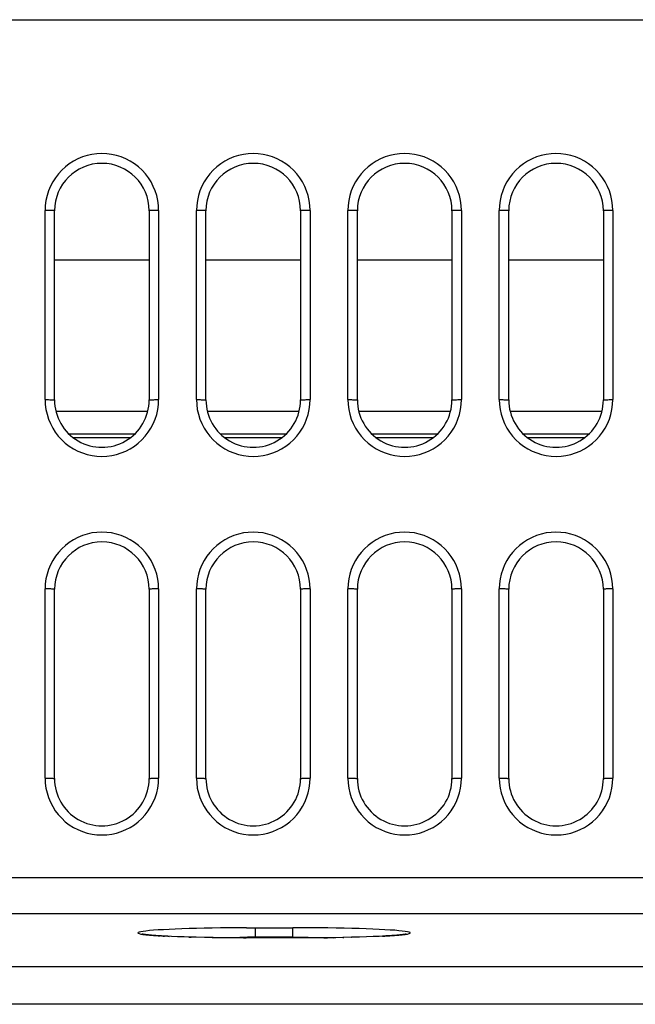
# Model space of a CAD drawing. Header units: millimetres. Extents: x 0 to 1574, y -402 to 1216.
# Tile 63 of 89: x 628 to 661, y 1092 to 1144. Entities that reach past the tile are written whole.
import ezdxf

# ---------------------------------------------------------------- set-up
doc = ezdxf.new("R2010")
doc.units = ezdxf.units.MM
doc.header["$LTSCALE"] = 65.395
for name, color, linetype in [('EFC5610_90KW_BOTTOM_1_AM_0', 7, 'CONTINUOUS'), ('EFC5610_90KW_TOP_COVER_P3__AM_0', 7, 'CONTINUOUS'), ('MANIFOLD_SOLID_BREP_128378_AM_0', 7, 'CONTINUOUS'), ('VFC5610_90KW_TOP_COVER_P3__AM_0', 7, 'CONTINUOUS')]:
    doc.layers.add(name, color=color, linetype=linetype)

msp = doc.modelspace()

# ---------------------------------------------------------------- linework, layer by layer
at = {"layer": 'EFC5610_90KW_BOTTOM_1_AM_0', "color": 7}
for p, q in [((600.794, 1144.161), (728.162, 1144.16)), ((629.794, 1124.091), (629.794, 1134.084)), ((630.294, 1124.07), (630.294, 1134.07)), ((635.294, 1134.07), (635.294, 1124.07)), ((635.794, 1134.084), (635.794, 1124.091)), ((637.794, 1124.091), (637.794, 1134.084)), ((638.294, 1124.07), (638.294, 1134.07)), ((643.294, 1134.07), (643.294, 1124.07)), ((643.794, 1134.084), (643.794, 1124.091)), ((645.794, 1124.091), (645.794, 1134.084)), ((646.294, 1124.07), (646.294, 1134.07)), ((651.294, 1134.07), (651.294, 1124.07)), ((651.794, 1134.084), (651.794, 1124.091)), ((653.794, 1124.091), (653.794, 1134.084)), ((654.294, 1124.07), (654.294, 1134.07)), ((659.294, 1134.07), (659.294, 1124.07)), ((659.794, 1134.084), (659.794, 1124.091)), ((629.794, 1104.091), (629.794, 1114.084)), ((630.294, 1104.07), (630.294, 1114.07)), ((635.294, 1114.07), (635.294, 1104.07)), ((635.794, 1114.084), (635.794, 1104.091)), ((637.794, 1104.091), (637.794, 1114.084)), ((638.294, 1104.07), (638.294, 1114.07)), ((643.294, 1114.07), (643.294, 1104.07)), ((643.794, 1114.084), (643.794, 1104.091)), ((645.794, 1104.091), (645.794, 1114.084)), ((646.294, 1104.07), (646.294, 1114.07)), ((651.294, 1114.07), (651.294, 1104.07)), ((651.794, 1114.084), (651.794, 1104.091)), ((653.794, 1104.091), (653.794, 1114.084)), ((654.294, 1104.07), (654.294, 1114.07)), ((659.294, 1114.07), (659.294, 1104.07)), ((659.794, 1114.084), (659.794, 1104.091)), ((573.739, 1098.843), (725.849, 1098.843)), ((725.849, 1096.915), (573.739, 1096.915)), ((640.429, 1096.184), (642.894, 1096.185)), ((640.894, 1096.185), (640.894, 1095.644)), ((642.894, 1095.644), (642.894, 1096.185)), ((635.653, 1095.771), (635.525, 1095.781)), ((635.793, 1095.762), (635.653, 1095.771)), ((635.946, 1095.752), (635.793, 1095.762)), ((636.111, 1095.743), (635.946, 1095.752)), ((636.289, 1095.734), (636.111, 1095.743)), ((636.48, 1095.725), (636.289, 1095.734)), ((636.289, 1095.734), (636.343, 1095.73)), ((636.793, 1095.712), (636.48, 1095.725)), ((637.137, 1095.7), (636.793, 1095.712)), ((637.513, 1095.688), (637.137, 1095.7)), ((637.394, 1095.691), (637.513, 1095.688)), ((637.782, 1095.681), (637.513, 1095.688)), ((638.213, 1095.671), (637.782, 1095.681)), ((637.782, 1095.681), (637.786, 1095.68)), ((638.678, 1095.662), (638.213, 1095.671)), ((639.177, 1095.655), (638.678, 1095.662)), ((639.708, 1095.649), (639.177, 1095.655)), ((640.271, 1095.645), (639.708, 1095.649)), ((640.861, 1095.644), (640.271, 1095.645)), ((640.271, 1095.645), (640.428, 1095.644)), ((642.894, 1095.685), (640.488, 1095.685)), ((643.362, 1095.645), (640.861, 1095.644)), ((643.956, 1095.648), (643.362, 1095.645)), ((644.517, 1095.653), (643.956, 1095.648)), ((644.499, 1095.674), (645.162, 1095.663)), ((645.043, 1095.661), (644.517, 1095.653)), ((644.517, 1095.653), (644.724, 1095.656)), ((645.533, 1095.67), (645.043, 1095.661)), ((645.043, 1095.661), (645.161, 1095.662)), ((645.985, 1095.68), (645.533, 1095.67)), ((645.533, 1095.67), (645.586, 1095.67)), ((646.402, 1095.692), (645.985, 1095.68)), ((645.985, 1095.68), (645.995, 1095.68)), ((646.782, 1095.704), (646.402, 1095.692)), ((647.128, 1095.717), (646.782, 1095.704)), ((647.44, 1095.731), (647.128, 1095.717)), ((647.629, 1095.741), (647.44, 1095.731)), ((647.805, 1095.75), (647.629, 1095.741)), ((647.968, 1095.76), (647.805, 1095.75)), ((648.116, 1095.77), (647.968, 1095.76)), ((648.252, 1095.78), (648.116, 1095.77)), ((648.374, 1095.79), (648.252, 1095.78)), ((571.058, 1094.139), (728.53, 1094.139)), ((728.529, 1092.141), (571.058, 1092.141))]:
    msp.add_line(p, q, dxfattribs=at)
for points in [[(635.794, 1134.084), (635.782, 1134.348), (635.748, 1134.608), (635.692, 1134.864), (635.613, 1135.113), (635.513, 1135.355), (635.392, 1135.587), (635.253, 1135.807), (635.094, 1136.014), (634.917, 1136.207), (634.723, 1136.385), (634.515, 1136.545), (634.293, 1136.686), (634.06, 1136.807), (633.817, 1136.908), (633.567, 1136.986), (633.311, 1137.043), (633.052, 1137.076), (632.791, 1137.087), (632.53, 1137.076), (632.271, 1137.042), (632.016, 1136.985), (631.767, 1136.907), (631.526, 1136.807), (631.294, 1136.686), (631.074, 1136.546), (630.866, 1136.387), (630.673, 1136.21), (630.497, 1136.017), (630.338, 1135.811), (630.198, 1135.592), (630.077, 1135.36), (629.976, 1135.118), (629.897, 1134.868), (629.84, 1134.611), (629.806, 1134.35), (629.794, 1134.084)], [(643.794, 1134.084), (643.782, 1134.348), (643.748, 1134.608), (643.692, 1134.864), (643.613, 1135.113), (643.513, 1135.355), (643.392, 1135.587), (643.253, 1135.807), (643.094, 1136.014), (642.917, 1136.207), (642.723, 1136.385), (642.515, 1136.545), (642.293, 1136.686), (642.06, 1136.807), (641.817, 1136.908), (641.567, 1136.986), (641.311, 1137.043), (641.052, 1137.076), (640.791, 1137.087), (640.53, 1137.076), (640.271, 1137.042), (640.016, 1136.985), (639.767, 1136.907), (639.526, 1136.807), (639.294, 1136.686), (639.074, 1136.546), (638.866, 1136.387), (638.673, 1136.21), (638.497, 1136.017), (638.338, 1135.811), (638.198, 1135.592), (638.077, 1135.36), (637.976, 1135.118), (637.897, 1134.868), (637.84, 1134.611), (637.806, 1134.35), (637.794, 1134.084)], [(651.794, 1134.084), (651.782, 1134.348), (651.748, 1134.608), (651.692, 1134.864), (651.613, 1135.113), (651.513, 1135.355), (651.392, 1135.587), (651.253, 1135.807), (651.094, 1136.014), (650.917, 1136.207), (650.723, 1136.385), (650.515, 1136.545), (650.293, 1136.686), (650.06, 1136.807), (649.817, 1136.908), (649.567, 1136.986), (649.311, 1137.043), (649.052, 1137.076), (648.791, 1137.087), (648.53, 1137.076), (648.271, 1137.042), (648.016, 1136.985), (647.767, 1136.907), (647.526, 1136.807), (647.294, 1136.686), (647.074, 1136.546), (646.866, 1136.387), (646.673, 1136.21), (646.497, 1136.017), (646.338, 1135.811), (646.198, 1135.592), (646.077, 1135.36), (645.976, 1135.118), (645.897, 1134.868), (645.84, 1134.611), (645.806, 1134.35), (645.794, 1134.084)], [(659.794, 1134.084), (659.782, 1134.348), (659.748, 1134.608), (659.692, 1134.864), (659.613, 1135.113), (659.513, 1135.355), (659.392, 1135.587), (659.253, 1135.807), (659.094, 1136.014), (658.917, 1136.207), (658.723, 1136.385), (658.515, 1136.545), (658.293, 1136.686), (658.06, 1136.807), (657.817, 1136.908), (657.567, 1136.986), (657.311, 1137.043), (657.052, 1137.076), (656.791, 1137.087), (656.53, 1137.076), (656.271, 1137.042), (656.016, 1136.985), (655.767, 1136.907), (655.526, 1136.807), (655.294, 1136.686), (655.074, 1136.546), (654.866, 1136.387), (654.673, 1136.21), (654.497, 1136.017), (654.338, 1135.811), (654.198, 1135.592), (654.077, 1135.36), (653.976, 1135.118), (653.897, 1134.868), (653.84, 1134.611), (653.806, 1134.35), (653.794, 1134.084)], [(630.294, 1134.07), (630.29, 1134.073), (630.277, 1134.075), (630.257, 1134.077), (630.229, 1134.079), (630.195, 1134.081), (630.153, 1134.082), (630.104, 1134.084), (630.05, 1134.085), (629.991, 1134.086), (629.928, 1134.087), (629.862, 1134.088), (629.794, 1134.088)], [(635.794, 1134.088), (635.728, 1134.088), (635.665, 1134.087), (635.605, 1134.086), (635.548, 1134.085), (635.495, 1134.084), (635.446, 1134.083), (635.402, 1134.081), (635.364, 1134.079), (635.334, 1134.077), (635.312, 1134.075), (635.298, 1134.073), (635.294, 1134.07)], [(638.294, 1134.07), (638.29, 1134.073), (638.277, 1134.075), (638.257, 1134.077), (638.229, 1134.079), (638.195, 1134.081), (638.153, 1134.082), (638.104, 1134.084), (638.05, 1134.085), (637.991, 1134.086), (637.928, 1134.087), (637.862, 1134.088), (637.794, 1134.088)], [(643.794, 1134.088), (643.728, 1134.088), (643.665, 1134.087), (643.605, 1134.086), (643.548, 1134.085), (643.495, 1134.084), (643.446, 1134.083), (643.402, 1134.081), (643.364, 1134.079), (643.334, 1134.077), (643.312, 1134.075), (643.298, 1134.073), (643.294, 1134.07)], [(646.294, 1134.07), (646.29, 1134.073), (646.277, 1134.075), (646.257, 1134.077), (646.229, 1134.079), (646.195, 1134.081), (646.153, 1134.082), (646.104, 1134.084), (646.05, 1134.085), (645.991, 1134.086), (645.928, 1134.087), (645.862, 1134.088), (645.794, 1134.088)], [(651.794, 1134.088), (651.728, 1134.088), (651.665, 1134.087), (651.605, 1134.086), (651.548, 1134.085), (651.495, 1134.084), (651.446, 1134.083), (651.402, 1134.081), (651.364, 1134.079), (651.334, 1134.077), (651.312, 1134.075), (651.298, 1134.073), (651.294, 1134.07)], [(654.294, 1134.07), (654.29, 1134.073), (654.277, 1134.075), (654.257, 1134.077), (654.229, 1134.079), (654.195, 1134.081), (654.153, 1134.082), (654.104, 1134.084), (654.05, 1134.085), (653.991, 1134.086), (653.928, 1134.087), (653.862, 1134.088), (653.794, 1134.088)], [(659.794, 1134.088), (659.728, 1134.088), (659.665, 1134.087), (659.605, 1134.086), (659.548, 1134.085), (659.495, 1134.084), (659.446, 1134.083), (659.402, 1134.081), (659.364, 1134.079), (659.334, 1134.077), (659.312, 1134.075), (659.298, 1134.073), (659.294, 1134.07)], [(629.794, 1124.091), (629.805, 1123.827), (629.839, 1123.567), (629.896, 1123.312), (629.974, 1123.062), (630.075, 1122.82), (630.195, 1122.588), (630.335, 1122.368), (630.494, 1122.162), (630.671, 1121.968), (630.864, 1121.79), (631.073, 1121.63), (631.295, 1121.489), (631.528, 1121.368), (631.77, 1121.268), (632.02, 1121.189), (632.276, 1121.133), (632.536, 1121.099), (632.797, 1121.088), (633.058, 1121.1), (633.317, 1121.134), (633.571, 1121.19), (633.82, 1121.269), (634.062, 1121.369), (634.293, 1121.489), (634.514, 1121.63), (634.721, 1121.789), (634.914, 1121.965), (635.091, 1122.158), (635.249, 1122.364), (635.389, 1122.583), (635.511, 1122.815), (635.612, 1123.057), (635.691, 1123.308), (635.748, 1123.564), (635.782, 1123.825), (635.794, 1124.091)], [(629.794, 1124.088), (629.86, 1124.088), (629.923, 1124.087), (629.983, 1124.086), (630.039, 1124.085), (630.093, 1124.084), (630.142, 1124.083), (630.186, 1124.081), (630.223, 1124.079), (630.253, 1124.077), (630.276, 1124.075), (630.289, 1124.073), (630.294, 1124.07)], [(635.294, 1124.07), (635.298, 1124.073), (635.311, 1124.075), (635.331, 1124.077), (635.358, 1124.079), (635.393, 1124.081), (635.435, 1124.082), (635.483, 1124.084), (635.538, 1124.085), (635.597, 1124.086), (635.66, 1124.087), (635.726, 1124.088), (635.794, 1124.088)], [(637.794, 1124.091), (637.805, 1123.827), (637.839, 1123.567), (637.896, 1123.312), (637.974, 1123.062), (638.075, 1122.82), (638.195, 1122.588), (638.335, 1122.368), (638.494, 1122.162), (638.671, 1121.968), (638.864, 1121.79), (639.073, 1121.63), (639.295, 1121.489), (639.528, 1121.368), (639.77, 1121.268), (640.02, 1121.189), (640.276, 1121.133), (640.536, 1121.099), (640.797, 1121.088), (641.058, 1121.1), (641.317, 1121.134), (641.571, 1121.19), (641.82, 1121.269), (642.062, 1121.369), (642.293, 1121.489), (642.514, 1121.63), (642.721, 1121.789), (642.914, 1121.965), (643.091, 1122.158), (643.249, 1122.364), (643.389, 1122.583), (643.511, 1122.815), (643.612, 1123.057), (643.691, 1123.308), (643.748, 1123.564), (643.782, 1123.825), (643.794, 1124.091)], [(637.794, 1124.088), (637.86, 1124.088), (637.923, 1124.087), (637.983, 1124.086), (638.039, 1124.085), (638.093, 1124.084), (638.142, 1124.083), (638.186, 1124.081), (638.223, 1124.079), (638.253, 1124.077), (638.276, 1124.075), (638.289, 1124.073), (638.294, 1124.07)], [(643.294, 1124.07), (643.298, 1124.073), (643.311, 1124.075), (643.331, 1124.077), (643.358, 1124.079), (643.393, 1124.081), (643.435, 1124.082), (643.483, 1124.084), (643.538, 1124.085), (643.597, 1124.086), (643.66, 1124.087), (643.726, 1124.088), (643.794, 1124.088)], [(645.794, 1124.091), (645.805, 1123.827), (645.839, 1123.567), (645.896, 1123.312), (645.974, 1123.062), (646.075, 1122.82), (646.195, 1122.588), (646.335, 1122.368), (646.494, 1122.162), (646.671, 1121.968), (646.864, 1121.79), (647.073, 1121.63), (647.295, 1121.489), (647.528, 1121.368), (647.77, 1121.268), (648.02, 1121.189), (648.276, 1121.133), (648.536, 1121.099), (648.797, 1121.088), (649.058, 1121.1), (649.317, 1121.134), (649.571, 1121.19), (649.82, 1121.269), (650.062, 1121.369), (650.293, 1121.489), (650.514, 1121.63), (650.721, 1121.789), (650.914, 1121.965), (651.091, 1122.158), (651.249, 1122.364), (651.389, 1122.583), (651.511, 1122.815), (651.612, 1123.057), (651.691, 1123.308), (651.748, 1123.564), (651.782, 1123.825), (651.794, 1124.091)], [(645.794, 1124.088), (645.86, 1124.088), (645.923, 1124.087), (645.983, 1124.086), (646.039, 1124.085), (646.093, 1124.084), (646.142, 1124.083), (646.186, 1124.081), (646.223, 1124.079), (646.253, 1124.077), (646.276, 1124.075), (646.289, 1124.073), (646.294, 1124.07)], [(651.294, 1124.07), (651.298, 1124.073), (651.311, 1124.075), (651.331, 1124.077), (651.358, 1124.079), (651.393, 1124.081), (651.435, 1124.082), (651.483, 1124.084), (651.538, 1124.085), (651.597, 1124.086), (651.66, 1124.087), (651.726, 1124.088), (651.794, 1124.088)], [(653.794, 1124.091), (653.805, 1123.827), (653.839, 1123.567), (653.896, 1123.312), (653.974, 1123.062), (654.075, 1122.82), (654.195, 1122.588), (654.335, 1122.368), (654.494, 1122.162), (654.671, 1121.968), (654.864, 1121.79), (655.073, 1121.63), (655.295, 1121.489), (655.528, 1121.368), (655.77, 1121.268), (656.02, 1121.189), (656.276, 1121.133), (656.536, 1121.099), (656.797, 1121.088), (657.058, 1121.1), (657.317, 1121.134), (657.571, 1121.19), (657.82, 1121.269), (658.062, 1121.369), (658.293, 1121.489), (658.514, 1121.63), (658.721, 1121.789), (658.914, 1121.965), (659.091, 1122.158), (659.249, 1122.364), (659.389, 1122.583), (659.511, 1122.815), (659.612, 1123.057), (659.691, 1123.308), (659.748, 1123.564), (659.782, 1123.825), (659.794, 1124.091)], [(653.794, 1124.088), (653.86, 1124.088), (653.923, 1124.087), (653.983, 1124.086), (654.039, 1124.085), (654.093, 1124.084), (654.142, 1124.083), (654.186, 1124.081), (654.223, 1124.079), (654.253, 1124.077), (654.276, 1124.075), (654.289, 1124.073), (654.294, 1124.07)], [(659.294, 1124.07), (659.298, 1124.073), (659.311, 1124.075), (659.331, 1124.077), (659.358, 1124.079), (659.393, 1124.081), (659.435, 1124.082), (659.483, 1124.084), (659.538, 1124.085), (659.597, 1124.086), (659.66, 1124.087), (659.726, 1124.088), (659.794, 1124.088)], [(635.794, 1114.084), (635.782, 1114.348), (635.748, 1114.608), (635.692, 1114.864), (635.613, 1115.113), (635.513, 1115.355), (635.392, 1115.587), (635.253, 1115.807), (635.094, 1116.014), (634.917, 1116.207), (634.723, 1116.385), (634.515, 1116.545), (634.293, 1116.686), (634.06, 1116.807), (633.817, 1116.908), (633.567, 1116.986), (633.311, 1117.043), (633.052, 1117.076), (632.791, 1117.087), (632.53, 1117.076), (632.271, 1117.042), (632.016, 1116.985), (631.767, 1116.907), (631.526, 1116.807), (631.294, 1116.686), (631.074, 1116.546), (630.866, 1116.387), (630.673, 1116.21), (630.497, 1116.017), (630.338, 1115.811), (630.198, 1115.592), (630.077, 1115.36), (629.976, 1115.118), (629.897, 1114.868), (629.84, 1114.611), (629.806, 1114.35), (629.794, 1114.084)], [(643.794, 1114.084), (643.782, 1114.348), (643.748, 1114.608), (643.692, 1114.864), (643.613, 1115.113), (643.513, 1115.355), (643.392, 1115.587), (643.253, 1115.807), (643.094, 1116.014), (642.917, 1116.207), (642.723, 1116.385), (642.515, 1116.545), (642.293, 1116.686), (642.06, 1116.807), (641.817, 1116.908), (641.567, 1116.986), (641.311, 1117.043), (641.052, 1117.076), (640.791, 1117.087), (640.53, 1117.076), (640.271, 1117.042), (640.016, 1116.985), (639.767, 1116.907), (639.526, 1116.807), (639.294, 1116.686), (639.074, 1116.546), (638.866, 1116.387), (638.673, 1116.21), (638.497, 1116.017), (638.338, 1115.811), (638.198, 1115.592), (638.077, 1115.36), (637.976, 1115.118), (637.897, 1114.868), (637.84, 1114.611), (637.806, 1114.35), (637.794, 1114.084)], [(651.794, 1114.084), (651.782, 1114.348), (651.748, 1114.608), (651.692, 1114.864), (651.613, 1115.113), (651.513, 1115.355), (651.392, 1115.587), (651.253, 1115.807), (651.094, 1116.014), (650.917, 1116.207), (650.723, 1116.385), (650.515, 1116.545), (650.293, 1116.686), (650.06, 1116.807), (649.817, 1116.908), (649.567, 1116.986), (649.311, 1117.043), (649.052, 1117.076), (648.791, 1117.087), (648.53, 1117.076), (648.271, 1117.042), (648.016, 1116.985), (647.767, 1116.907), (647.526, 1116.807), (647.294, 1116.686), (647.074, 1116.546), (646.866, 1116.387), (646.673, 1116.21), (646.497, 1116.017), (646.338, 1115.811), (646.198, 1115.592), (646.077, 1115.36), (645.976, 1115.118), (645.897, 1114.868), (645.84, 1114.611), (645.806, 1114.35), (645.794, 1114.084)], [(659.794, 1114.084), (659.782, 1114.348), (659.748, 1114.608), (659.692, 1114.864), (659.613, 1115.113), (659.513, 1115.355), (659.392, 1115.587), (659.253, 1115.807), (659.094, 1116.014), (658.917, 1116.207), (658.723, 1116.385), (658.515, 1116.545), (658.293, 1116.686), (658.06, 1116.807), (657.817, 1116.908), (657.567, 1116.986), (657.311, 1117.043), (657.052, 1117.076), (656.791, 1117.087), (656.53, 1117.076), (656.271, 1117.042), (656.016, 1116.985), (655.767, 1116.907), (655.526, 1116.807), (655.294, 1116.686), (655.074, 1116.546), (654.866, 1116.387), (654.673, 1116.21), (654.497, 1116.017), (654.338, 1115.811), (654.198, 1115.592), (654.077, 1115.36), (653.976, 1115.118), (653.897, 1114.868), (653.84, 1114.611), (653.806, 1114.35), (653.794, 1114.084)], [(630.294, 1114.07), (630.29, 1114.073), (630.277, 1114.075), (630.257, 1114.077), (630.229, 1114.079), (630.195, 1114.081), (630.153, 1114.082), (630.104, 1114.084), (630.05, 1114.085), (629.991, 1114.086), (629.928, 1114.087), (629.862, 1114.088), (629.794, 1114.088)], [(635.794, 1114.088), (635.728, 1114.088), (635.665, 1114.087), (635.605, 1114.086), (635.548, 1114.085), (635.495, 1114.084), (635.446, 1114.083), (635.402, 1114.081), (635.364, 1114.079), (635.334, 1114.077), (635.312, 1114.075), (635.298, 1114.073), (635.294, 1114.07)], [(638.294, 1114.07), (638.29, 1114.073), (638.277, 1114.075), (638.257, 1114.077), (638.229, 1114.079), (638.195, 1114.081), (638.153, 1114.082), (638.104, 1114.084), (638.05, 1114.085), (637.991, 1114.086), (637.928, 1114.087), (637.862, 1114.088), (637.794, 1114.088)], [(643.794, 1114.088), (643.728, 1114.088), (643.665, 1114.087), (643.605, 1114.086), (643.548, 1114.085), (643.495, 1114.084), (643.446, 1114.083), (643.402, 1114.081), (643.364, 1114.079), (643.334, 1114.077), (643.312, 1114.075), (643.298, 1114.073), (643.294, 1114.07)], [(646.294, 1114.07), (646.29, 1114.073), (646.277, 1114.075), (646.257, 1114.077), (646.229, 1114.079), (646.195, 1114.081), (646.153, 1114.082), (646.104, 1114.084), (646.05, 1114.085), (645.991, 1114.086), (645.928, 1114.087), (645.862, 1114.088), (645.794, 1114.088)], [(651.794, 1114.088), (651.728, 1114.088), (651.665, 1114.087), (651.605, 1114.086), (651.548, 1114.085), (651.495, 1114.084), (651.446, 1114.083), (651.402, 1114.081), (651.364, 1114.079), (651.334, 1114.077), (651.312, 1114.075), (651.298, 1114.073), (651.294, 1114.07)], [(654.294, 1114.07), (654.29, 1114.073), (654.277, 1114.075), (654.257, 1114.077), (654.229, 1114.079), (654.195, 1114.081), (654.153, 1114.082), (654.104, 1114.084), (654.05, 1114.085), (653.991, 1114.086), (653.928, 1114.087), (653.862, 1114.088), (653.794, 1114.088)], [(659.794, 1114.088), (659.728, 1114.088), (659.665, 1114.087), (659.605, 1114.086), (659.548, 1114.085), (659.495, 1114.084), (659.446, 1114.083), (659.402, 1114.081), (659.364, 1114.079), (659.334, 1114.077), (659.312, 1114.075), (659.298, 1114.073), (659.294, 1114.07)], [(629.794, 1104.091), (629.805, 1103.827), (629.839, 1103.567), (629.896, 1103.312), (629.974, 1103.062), (630.075, 1102.82), (630.195, 1102.588), (630.335, 1102.368), (630.494, 1102.162), (630.671, 1101.968), (630.864, 1101.79), (631.073, 1101.63), (631.295, 1101.489), (631.528, 1101.368), (631.77, 1101.268), (632.02, 1101.189), (632.276, 1101.133), (632.536, 1101.099), (632.797, 1101.088), (633.058, 1101.1), (633.317, 1101.134), (633.571, 1101.19), (633.82, 1101.269), (634.062, 1101.369), (634.293, 1101.489), (634.514, 1101.63), (634.721, 1101.789), (634.914, 1101.965), (635.091, 1102.158), (635.249, 1102.364), (635.389, 1102.583), (635.511, 1102.815), (635.612, 1103.057), (635.691, 1103.308), (635.748, 1103.564), (635.782, 1103.825), (635.794, 1104.091)], [(629.794, 1104.088), (629.86, 1104.088), (629.923, 1104.087), (629.983, 1104.086), (630.039, 1104.085), (630.093, 1104.084), (630.142, 1104.083), (630.186, 1104.081), (630.223, 1104.079), (630.253, 1104.077), (630.276, 1104.075), (630.289, 1104.073), (630.294, 1104.07)], [(635.294, 1104.07), (635.298, 1104.073), (635.311, 1104.075), (635.331, 1104.077), (635.358, 1104.079), (635.393, 1104.081), (635.435, 1104.082), (635.483, 1104.084), (635.538, 1104.085), (635.597, 1104.086), (635.66, 1104.087), (635.726, 1104.088), (635.794, 1104.088)], [(637.794, 1104.091), (637.805, 1103.827), (637.839, 1103.567), (637.896, 1103.312), (637.974, 1103.062), (638.075, 1102.82), (638.195, 1102.588), (638.335, 1102.368), (638.494, 1102.162), (638.671, 1101.968), (638.864, 1101.79), (639.073, 1101.63), (639.295, 1101.489), (639.528, 1101.368), (639.77, 1101.268), (640.02, 1101.189), (640.276, 1101.133), (640.536, 1101.099), (640.797, 1101.088), (641.058, 1101.1), (641.317, 1101.134), (641.571, 1101.19), (641.82, 1101.269), (642.062, 1101.369), (642.293, 1101.489), (642.514, 1101.63), (642.721, 1101.789), (642.914, 1101.965), (643.091, 1102.158), (643.249, 1102.364), (643.389, 1102.583), (643.511, 1102.815), (643.612, 1103.057), (643.691, 1103.308), (643.748, 1103.564), (643.782, 1103.825), (643.794, 1104.091)], [(637.794, 1104.088), (637.86, 1104.088), (637.923, 1104.087), (637.983, 1104.086), (638.039, 1104.085), (638.093, 1104.084), (638.142, 1104.083), (638.186, 1104.081), (638.223, 1104.079), (638.253, 1104.077), (638.276, 1104.075), (638.289, 1104.073), (638.294, 1104.07)], [(643.294, 1104.07), (643.298, 1104.073), (643.311, 1104.075), (643.331, 1104.077), (643.358, 1104.079), (643.393, 1104.081), (643.435, 1104.082), (643.483, 1104.084), (643.538, 1104.085), (643.597, 1104.086), (643.66, 1104.087), (643.726, 1104.088), (643.794, 1104.088)], [(645.794, 1104.091), (645.805, 1103.827), (645.839, 1103.567), (645.896, 1103.312), (645.974, 1103.062), (646.075, 1102.82), (646.195, 1102.588), (646.335, 1102.368), (646.494, 1102.162), (646.671, 1101.968), (646.864, 1101.79), (647.073, 1101.63), (647.295, 1101.489), (647.528, 1101.368), (647.77, 1101.268), (648.02, 1101.189), (648.276, 1101.133), (648.536, 1101.099), (648.797, 1101.088), (649.058, 1101.1), (649.317, 1101.134), (649.571, 1101.19), (649.82, 1101.269), (650.062, 1101.369), (650.293, 1101.489), (650.514, 1101.63), (650.721, 1101.789), (650.914, 1101.965), (651.091, 1102.158), (651.249, 1102.364), (651.389, 1102.583), (651.511, 1102.815), (651.612, 1103.057), (651.691, 1103.308), (651.748, 1103.564), (651.782, 1103.825), (651.794, 1104.091)], [(645.794, 1104.088), (645.86, 1104.088), (645.923, 1104.087), (645.983, 1104.086), (646.039, 1104.085), (646.093, 1104.084), (646.142, 1104.083), (646.186, 1104.081), (646.223, 1104.079), (646.253, 1104.077), (646.276, 1104.075), (646.289, 1104.073), (646.294, 1104.07)], [(651.294, 1104.07), (651.298, 1104.073), (651.311, 1104.075), (651.331, 1104.077), (651.358, 1104.079), (651.393, 1104.081), (651.435, 1104.082), (651.483, 1104.084), (651.538, 1104.085), (651.597, 1104.086), (651.66, 1104.087), (651.726, 1104.088), (651.794, 1104.088)], [(653.794, 1104.091), (653.805, 1103.827), (653.839, 1103.567), (653.896, 1103.312), (653.974, 1103.062), (654.075, 1102.82), (654.195, 1102.588), (654.335, 1102.368), (654.494, 1102.162), (654.671, 1101.968), (654.864, 1101.79), (655.073, 1101.63), (655.295, 1101.489), (655.528, 1101.368), (655.77, 1101.268), (656.02, 1101.189), (656.276, 1101.133), (656.536, 1101.099), (656.797, 1101.088), (657.058, 1101.1), (657.317, 1101.134), (657.571, 1101.19), (657.82, 1101.269), (658.062, 1101.369), (658.293, 1101.489), (658.514, 1101.63), (658.721, 1101.789), (658.914, 1101.965), (659.091, 1102.158), (659.249, 1102.364), (659.389, 1102.583), (659.511, 1102.815), (659.612, 1103.057), (659.691, 1103.308), (659.748, 1103.564), (659.782, 1103.825), (659.794, 1104.091)], [(653.794, 1104.088), (653.86, 1104.088), (653.923, 1104.087), (653.983, 1104.086), (654.039, 1104.085), (654.093, 1104.084), (654.142, 1104.083), (654.186, 1104.081), (654.223, 1104.079), (654.253, 1104.077), (654.276, 1104.075), (654.289, 1104.073), (654.294, 1104.07)], [(659.294, 1104.07), (659.298, 1104.073), (659.311, 1104.075), (659.331, 1104.077), (659.358, 1104.079), (659.393, 1104.081), (659.435, 1104.082), (659.483, 1104.084), (659.538, 1104.085), (659.597, 1104.086), (659.66, 1104.087), (659.726, 1104.088), (659.794, 1104.088)], [(640.429, 1096.184), (639.969, 1096.182), (639.513, 1096.178), (639.064, 1096.173), (638.626, 1096.166), (638.201, 1096.158), (637.792, 1096.149), (637.401, 1096.138), (637.028, 1096.126), (636.676, 1096.113), (636.348, 1096.098), (636.045, 1096.083), (635.77, 1096.067), (635.524, 1096.05), (635.307, 1096.032), (635.122, 1096.013), (634.969, 1095.994), (634.849, 1095.975), (634.763, 1095.955), (634.711, 1095.935), (634.693, 1095.914), (634.71, 1095.894), (634.762, 1095.874), (634.848, 1095.854), (634.967, 1095.835)], [(648.819, 1095.834), (648.939, 1095.854), (649.025, 1095.874), (649.077, 1095.894), (649.094, 1095.914), (649.077, 1095.934), (649.026, 1095.954), (648.94, 1095.974), (648.82, 1095.994), (648.668, 1096.013), (648.483, 1096.031), (648.267, 1096.049), (648.021, 1096.066), (647.746, 1096.083), (647.445, 1096.098), (647.117, 1096.112), (646.766, 1096.126), (646.394, 1096.138), (646.002, 1096.148), (645.593, 1096.158), (645.167, 1096.166), (644.728, 1096.173), (644.278, 1096.178), (643.821, 1096.182), (643.36, 1096.184), (642.894, 1096.185)], [(635.525, 1095.781), (635.409, 1095.79), (635.356, 1095.795), (635.305, 1095.8), (635.258, 1095.804), (635.213, 1095.809), (635.171, 1095.813), (635.133, 1095.818), (635.097, 1095.822), (635.063, 1095.827), (635.033, 1095.831), (635.006, 1095.835), (634.981, 1095.839), (634.96, 1095.842), (634.942, 1095.846), (634.927, 1095.849), (634.915, 1095.851), (634.907, 1095.853), (634.905, 1095.854)], [(634.967, 1095.835), (635.12, 1095.816), (635.305, 1095.797), (635.521, 1095.779), (635.767, 1095.762), (635.868, 1095.757)], [(635.946, 1095.752), (636.041, 1095.746), (636.111, 1095.743)], [(638.626, 1095.663), (639.289, 1095.674), (639.683, 1095.679), (640.083, 1095.683), (640.488, 1095.685)], [(642.894, 1095.685), (643.3, 1095.685), (643.704, 1095.683), (644.105, 1095.679), (644.499, 1095.674)], [(647.629, 1095.741), (647.743, 1095.746), (648.018, 1095.762), (648.264, 1095.779), (648.48, 1095.797), (648.666, 1095.815), (648.819, 1095.834)], [(648.882, 1095.853), (648.884, 1095.854), (648.886, 1095.855), (648.883, 1095.854), (648.876, 1095.852), (648.866, 1095.85), (648.852, 1095.847), (648.834, 1095.844), (648.814, 1095.84), (648.789, 1095.836), (648.762, 1095.832), (648.732, 1095.828), (648.698, 1095.823), (648.661, 1095.819), (648.621, 1095.814), (648.578, 1095.809), (648.532, 1095.805), (648.482, 1095.8), (648.43, 1095.795), (648.374, 1095.79)]]:
    msp.add_lwpolyline(points, dxfattribs=at)
for centre, start, end in [((632.794, 1134.07), 0, 179.9999), ((640.794, 1134.07), 0, 179.9999), ((648.794, 1134.07), 0, 179.9999), ((656.794, 1134.07), 0, 179.9999), ((632.794, 1124.07), 179.9998, 360), ((640.794, 1124.07), 179.9998, 360), ((648.794, 1124.07), 179.9998, 360), ((656.794, 1124.07), 179.9998, 360), ((632.794, 1114.07), 0, 179.9999), ((640.794, 1114.07), 0, 179.9999), ((648.794, 1114.07), 0, 179.9999), ((656.794, 1114.07), 0, 179.9999), ((632.794, 1104.07), 179.9998, 360), ((640.794, 1104.07), 179.9998, 360), ((648.794, 1104.07), 179.9998, 360), ((656.794, 1104.07), 179.9998, 360)]:
    msp.add_arc(centre, 2.5, start, end, dxfattribs=at)
at = {"layer": 'EFC5610_90KW_TOP_COVER_P3__AM_0', "color": 7}
for p, q in [((635.294, 1131.455), (630.294, 1131.455)), ((643.294, 1131.455), (638.294, 1131.455)), ((651.294, 1131.455), (646.294, 1131.455)), ((659.294, 1131.455), (654.294, 1131.455))]:
    msp.add_line(p, q, dxfattribs=at)
at = {"layer": 'MANIFOLD_SOLID_BREP_128378_AM_0', "color": 7}
for p, q in [((630.37, 1123.47), (635.218, 1123.47)), ((638.37, 1123.47), (643.218, 1123.47)), ((646.37, 1123.47), (651.218, 1123.47)), ((654.37, 1123.47), (659.218, 1123.47)), ((634.526, 1122.27), (631.062, 1122.27)), ((642.526, 1122.27), (639.062, 1122.27)), ((650.526, 1122.27), (647.062, 1122.27)), ((658.526, 1122.27), (655.062, 1122.27)), ((634.293, 1122.07), (631.294, 1122.07)), ((642.293, 1122.07), (639.294, 1122.07)), ((650.293, 1122.07), (647.294, 1122.07)), ((658.293, 1122.07), (655.294, 1122.07))]:
    msp.add_line(p, q, dxfattribs=at)
at = {"layer": 'VFC5610_90KW_TOP_COVER_P3__AM_0', "color": 7}
for p, q in [((635.294, 1131.455), (630.294, 1131.455)), ((643.294, 1131.455), (638.294, 1131.455)), ((651.294, 1131.455), (646.294, 1131.455)), ((659.294, 1131.455), (654.294, 1131.455))]:
    msp.add_line(p, q, dxfattribs=at)

doc.saveas('drawing.dxf')
